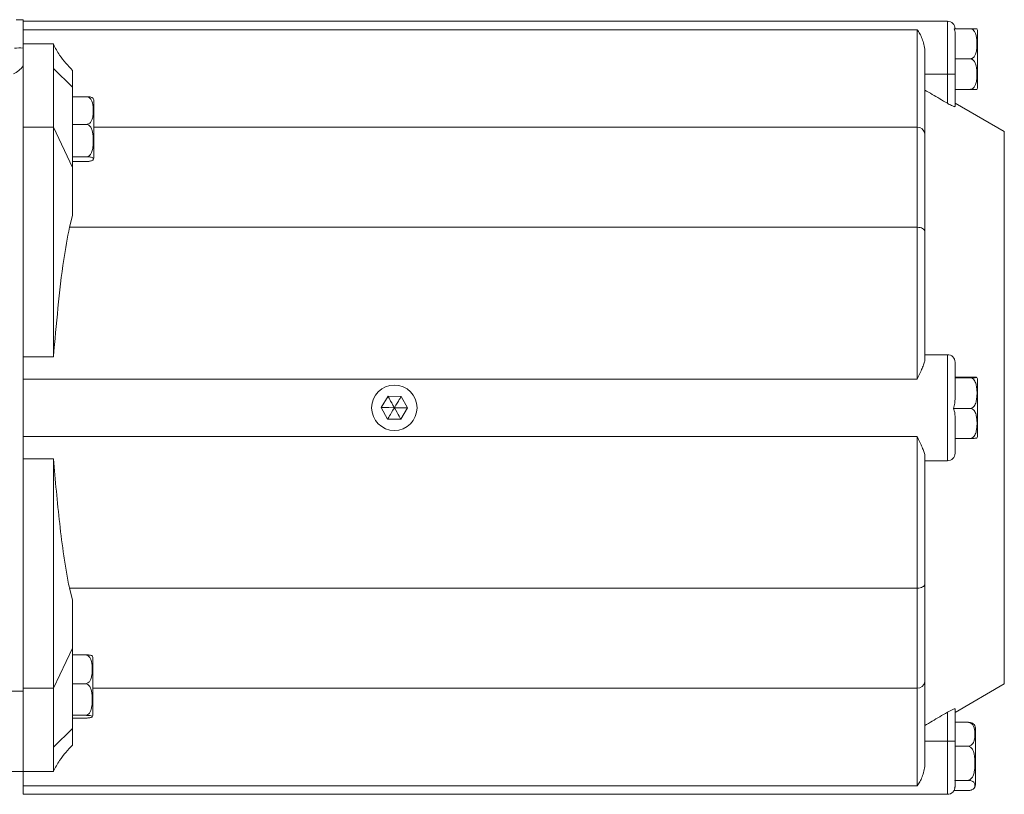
# Model space of a CAD drawing. Header units: millimetres. Extents: x 104 to 691, y -53 to 667.
# Tile 19 of 29: x 290 to 420, y 460 to 562. Entities that reach past the tile are written whole.
import ezdxf

# ---------------------------------------------------------------- set-up
doc = ezdxf.new("R2010")
doc.units = ezdxf.units.MM

msp = doc.modelspace()

# ---------------------------------------------------------------- linework, layer by layer
at = {"color": 7, "linetype": 'Continuous', "lineweight": 15}
for p, q in [((290.86, 562.15), (289.95, 562.15)), ((290.86, 562.15), (290.86, 558.4)), ((412.86, 561.95), (290.86, 561.95)), ((408.86, 560.83), (290.86, 560.83)), ((408.86, 547.95), (408.86, 560.83)), ((413.76, 560.96), (415.83, 560.96)), ((413.86, 560.33), (413.86, 554.95)), ((416.83, 553.33), (416.83, 560.57)), ((294.86, 558.95), (290.86, 558.95)), ((294.86, 558.95), (294.86, 555.73)), ((290.86, 558.4), (290.86, 556.04)), ((409.86, 558.04), (409.86, 547.11)), ((413.86, 556.98), (415.83, 556.98)), ((290.86, 514.85), (290.86, 556.04)), ((294.86, 555.73), (294.86, 547.95)), ((294.86, 555.73), (297.36, 553.25)), ((297.36, 555.45), (297.36, 553.25)), ((412.86, 554.95), (409.86, 554.95)), ((412.86, 554.95), (413.86, 554.95)), ((412.86, 551.12), (412.86, 554.95)), ((413.86, 554.95), (413.86, 550.69)), ((297.36, 553.25), (297.36, 542.65)), ((413.86, 552.96), (415.83, 552.96)), ((413.86, 552.93), (415.83, 552.93)), ((297.36, 551.99), (299.2, 551.99)), ((300.2, 544.1), (300.2, 551.34)), ((420.36, 547.39), (413.86, 551.14)), ((294.86, 547.95), (290.86, 547.95)), ((294.86, 547.95), (297.36, 542.65)), ((294.86, 547.95), (294.86, 517.67)), ((297.36, 548.34), (299.2, 548.34)), ((408.86, 534.76), (408.86, 547.95)), ((409.86, 547.11), (409.86, 534.22)), ((297.36, 544.07), (299.2, 544.07)), ((297.36, 543.44), (299.2, 543.44)), ((297.36, 542.65), (297.36, 536.3)), ((297.36, 536.3), (296.97, 534.76)), ((408.86, 534.76), (296.97, 534.76)), ((408.86, 514.74), (408.86, 534.76)), ((409.86, 534.22), (409.86, 517.23)), ((294.86, 517.67), (290.86, 517.67)), ((412.86, 517.95), (409.86, 517.95)), ((412.86, 503.95), (412.86, 517.95)), ((413.86, 516.95), (413.86, 512.23)), ((290.86, 514.74), (290.86, 514.85)), ((408.86, 514.74), (290.86, 514.74)), ((290.86, 507.16), (290.86, 514.74)), ((413.86, 514.99), (415.83, 514.99)), ((413.86, 514.91), (415.83, 514.91)), ((416.83, 507.33), (416.83, 514.57)), ((339.02, 512.46), (338.13, 510.98)), ((339.02, 512.46), (340.75, 512.43)), ((340.75, 512.43), (341.59, 510.92)), ((338.97, 509.46), (338.13, 510.98)), ((340.7, 509.43), (341.59, 510.92)), ((413.65, 510.87), (415.83, 510.87)), ((338.97, 509.46), (340.7, 509.43)), ((413.86, 509.57), (413.86, 504.95)), ((408.86, 507.16), (290.86, 507.16)), ((290.86, 506.6), (290.86, 507.16)), ((408.86, 487.14), (408.86, 507.16)), ((413.86, 506.91), (415.83, 506.91)), ((290.86, 473.56), (290.86, 506.6)), ((409.86, 504.67), (409.86, 487.68)), ((290.86, 504.23), (294.86, 504.23)), ((294.86, 504.23), (294.86, 473.95)), ((412.86, 503.95), (409.86, 503.95)), ((409.86, 487.68), (409.86, 474.79)), ((408.86, 487.14), (296.97, 487.14)), ((296.97, 487.14), (297.36, 485.59)), ((408.86, 473.95), (408.86, 487.14)), ((297.36, 485.59), (297.36, 479.25)), ((297.36, 479.25), (294.86, 473.95)), ((297.36, 479.25), (297.36, 468.65)), ((297.36, 478.34), (299.06, 478.34)), ((300.06, 470.56), (300.06, 477.8)), ((297.36, 474.53), (299.06, 474.53)), ((409.86, 474.79), (409.86, 463.85)), ((413.86, 470.75), (420.36, 474.51)), ((281.11, 473.56), (290.86, 473.56)), ((294.86, 473.95), (290.86, 473.95)), ((290.86, 462.95), (290.86, 473.56)), ((294.86, 473.95), (294.86, 466.17)), ((408.86, 461.06), (408.86, 473.95)), ((412.86, 466.95), (412.86, 470.78)), ((413.86, 471.2), (413.86, 466.95)), ((297.36, 470.37), (299.06, 470.37)), ((297.36, 470.01), (299.06, 470.01)), ((413.86, 469.45), (415.56, 469.45)), ((294.86, 466.17), (297.36, 468.65)), ((297.36, 468.65), (297.36, 466.45)), ((416.56, 461.33), (416.56, 468.57)), ((412.86, 466.95), (409.86, 466.95)), ((412.86, 466.95), (413.86, 466.95)), ((413.86, 466.95), (413.86, 462.02)), ((294.86, 466.17), (294.86, 462.95)), ((413.86, 466.29), (415.56, 466.29)), ((290.86, 462.95), (280.68, 462.95)), ((294.86, 462.95), (290.86, 462.95)), ((290.86, 461.06), (290.86, 462.95)), ((413.85, 461.79), (415.56, 461.79)), ((413.86, 461.59), (413.86, 461)), ((408.86, 461.06), (290.86, 461.06)), ((290.86, 459.95), (290.86, 461.06)), ((413.73, 460.45), (415.56, 460.45)), ((413.86, 461), (413.78, 460.77)), ((290.86, 459.95), (412.86, 459.95))]:
    msp.add_line(p, q, dxfattribs=at)
at = {"color": 8, "linetype": 'Continuous', "lineweight": 15}
for p, q in [((412.86, 554.95), (412.86, 561.95)), ((408.86, 547.95), (300.2, 547.95)), ((420.36, 510.95), (420.36, 547.39)), ((420.36, 474.51), (420.36, 510.95)), ((408.86, 473.95), (300.06, 473.95)), ((412.86, 459.95), (412.86, 466.95))]:
    msp.add_line(p, q, dxfattribs=at)
at = {"color": 7, "linetype": 'Continuous', "lineweight": 15, "flags": 128}
for points in [[(408.86, 534.76), (409.06, 534.75), (409.24, 534.72), (409.42, 534.67), (409.57, 534.6), (409.69, 534.52), (409.79, 534.43), (409.84, 534.32), (409.86, 534.22)], [(409.86, 487.68), (409.84, 487.57), (409.79, 487.47), (409.69, 487.38), (409.57, 487.3), (409.42, 487.23), (409.24, 487.18), (409.06, 487.15), (408.86, 487.14)]]:
    msp.add_lwpolyline(points, dxfattribs=at)
at = {"color": 7, "linetype": 'Continuous', "lineweight": 15}
for centre, radius, start, end in [((412.86, 560.95), 1, 0, 90), ((415.83, 560.57), 1, 0, 22.4413), ((290.42, 551.82), 6.6, 86.1943, 96.1276), ((415.83, 553.33), 1, 337.5574, 0), ((299.2, 551.34), 1, 0, 25.4504), ((408.94, 547.02), 0.931, 5.3668, 94.5117), ((299.2, 544.1), 1, 334.6324, 0), ((412.86, 516.95), 1, 0, 90), ((415.83, 514.57), 1, 0, 22.5083), ((339.86, 510.95), 3, 0, 180), ((339.86, 510.95), 3, 180, 0), ((415.83, 507.33), 1, 337.4369, 0), ((412.86, 504.95), 1, 270, 360), ((299.06, 477.8), 1, 0, 23.6992), ((408.94, 474.88), 0.931, 265.4879, 354.6336), ((299.06, 470.56), 1, 336.3787, 0), ((415.56, 468.57), 1, 0, 34.508), ((412.86, 460.95), 1, 270, 0), ((415.56, 461.33), 1, 325.49, 0)]:
    msp.add_arc(centre, radius, start, end, dxfattribs=at)
at = {"color": 8, "linetype": 'Continuous', "lineweight": 15}
msp.add_arc((287.72, 558.52), 4, 298.0403, 321.7415, dxfattribs=at)
at = {"color": 7, "linetype": 'Continuous', "lineweight": 15}
for points, knots in [([(409.86, 558.04), (409.86, 558.34), (409.82, 558.62), (409.7, 559.16), (409.61, 559.41), (409.42, 559.87), (409.32, 560.09), (409.09, 560.48), (408.98, 560.67), (408.86, 560.83)], [0, 0, 0, 0, 0.25, 0.25, 0.5, 0.5, 0.75, 0.75, 1, 1, 1, 1]), ([(413.76, 560.96), (413.79, 560.87), (413.85, 560.66), (413.86, 560.45), (413.86, 560.33)], [0, 0, 0, 0, 0.438976, 1, 1, 1, 1]), ([(415.83, 560.96), (415.89, 560.96), (416.01, 560.95), (416.2, 560.86), (416.41, 560.66), (416.7, 560.11), (416.77, 559.22), (416.75, 558.31), (416.6, 557.65), (416.42, 557.3), (416.21, 557.1), (416.02, 557), (415.89, 556.98), (415.83, 556.98)], [0, 0, 0, 0, 0.032769, 0.065435, 0.117649, 0.205176, 0.449555, 0.679383, 0.796592, 0.879893, 0.928252, 0.966549, 1, 1, 1, 1]), ([(416.76, 560.95), (416.75, 560.95), (416.73, 560.95), (416.57, 560.96), (416.38, 560.96), (416.18, 560.96), (416, 560.96), (415.88, 560.96), (415.83, 560.96)], [0, 0, 0, 0, 0.411403, 0.621687, 0.778911, 0.870591, 0.944668, 1, 1, 1, 1]), ([(297.36, 555.45), (297.07, 555.77), (296.48, 556.41), (295.58, 557.53), (295.12, 558.42), (294.86, 558.9)], [0, 0, 0, 0, 0.309619, 0.624519, 1, 1, 1, 1]), ([(415.83, 556.98), (415.89, 556.97), (416.01, 556.96), (416.2, 556.87), (416.41, 556.67), (416.7, 556.11), (416.77, 555.23), (416.75, 554.3), (416.6, 553.64), (416.42, 553.28), (416.21, 553.08), (416.02, 552.98), (415.89, 552.97), (415.83, 552.96)], [0, 0, 0, 0, 0.032769, 0.065435, 0.117651, 0.205176, 0.449554, 0.679383, 0.796591, 0.879895, 0.928252, 0.96655, 1, 1, 1, 1]), ([(409.86, 552.87), (410.52, 552.49), (411.52, 551.9), (412.52, 551.32), (412.86, 551.12)], [0, 0, 0, 0, 0.657428, 1, 1, 1, 1]), ([(415.83, 552.96), (415.86, 552.96), (415.95, 552.96), (416.11, 552.96), (416.32, 552.96), (416.55, 552.96), (416.72, 552.96), (416.79, 552.95), (416.76, 552.95), (416.76, 552.95)], [0, 0, 0, 0, 0.033786, 0.0960287, 0.1836675, 0.3192651, 0.578094, 0.9900895, 1, 1, 1, 1]), ([(416.68, 552.94), (416.64, 552.94), (416.57, 552.94), (416.43, 552.94), (416.33, 552.94), (416.33, 552.94)], [0, 0, 0, 0, 0.570691, 0.997383, 1, 1, 1, 1]), ([(299.2, 551.99), (299.26, 551.99), (299.38, 551.98), (299.56, 551.89), (299.78, 551.71), (300.06, 551.21), (300.14, 550.4), (300.12, 549.56), (299.97, 548.96), (299.78, 548.63), (299.58, 548.45), (299.39, 548.36), (299.26, 548.35), (299.2, 548.34)], [0, 0, 0, 0, 0.032768, 0.065434, 0.117648, 0.205176, 0.449555, 0.679382, 0.796591, 0.879895, 0.928253, 0.966549, 1, 1, 1, 1]), ([(300.09, 551.76), (300.08, 551.78), (300.07, 551.83), (299.93, 551.9), (299.75, 551.95), (299.54, 551.98), (299.36, 551.99), (299.25, 551.99), (299.2, 551.99)], [0, 0, 0, 0, 0.268462, 0.529821, 0.725229, 0.839163, 0.931228, 1, 1, 1, 1]), ([(413.86, 550.69), (413.85, 550.68), (413.84, 550.66), (413.7, 550.7), (413.51, 550.78), (413.25, 550.9), (413.02, 551.02), (412.89, 551.1), (412.86, 551.12)], [0, 0, 0, 0, 0.177218, 0.354489, 0.532376, 0.724846, 0.942802, 1, 1, 1, 1]), ([(299.2, 548.34), (299.26, 548.34), (299.38, 548.33), (299.56, 548.23), (299.78, 548.01), (300.06, 547.42), (300.14, 546.48), (300.12, 545.49), (299.97, 544.79), (299.78, 544.41), (299.58, 544.19), (299.39, 544.09), (299.26, 544.07), (299.2, 544.07)], [0, 0, 0, 0, 0.032768, 0.065433, 0.117648, 0.205178, 0.449555, 0.679384, 0.796591, 0.879894, 0.928254, 0.966549, 1, 1, 1, 1]), ([(299.2, 544.07), (299.23, 544.07), (299.32, 544.07), (299.48, 544.06), (299.68, 544.04), (299.92, 543.98), (300.1, 543.89), (300.14, 543.75), (300.1, 543.63), (299.94, 543.54), (299.75, 543.49), (299.54, 543.46), (299.36, 543.44), (299.25, 543.44), (299.2, 543.44)], [0, 0, 0, 0, 0.01706, 0.0484849, 0.0927354, 0.1612029, 0.2918945, 0.4999187, 0.7085518, 0.8126785, 0.8905298, 0.9359217, 0.972601, 1, 1, 1, 1]), ([(296.97, 534.76), (296.71, 533.35), (296.06, 529.81), (295.43, 524.1), (295.05, 519.81), (294.86, 517.67)], [0, 0, 0, 0, 0.249317, 0.624515, 1, 1, 1, 1]), ([(409.86, 517.23), (409.86, 517.08), (409.82, 516.92), (409.7, 516.55), (409.61, 516.35), (409.42, 515.93), (409.32, 515.71), (409.09, 515.24), (408.98, 514.99), (408.86, 514.74)], [0, 0, 0, 0, 0.25, 0.25, 0.5, 0.5, 0.75, 0.75, 1, 1, 1, 1]), ([(415.83, 514.99), (415.9, 514.99), (415.96, 514.99), (416.09, 514.99), (416.14, 514.99), (416.3, 514.99), (416.38, 514.98), (416.5, 514.98), (416.55, 514.98), (416.63, 514.97), (416.65, 514.97), (416.68, 514.97)], [0, 0, 0, 0, 0.125, 0.125, 0.25, 0.25, 0.5, 0.5, 0.75, 0.75, 1, 1, 1, 1]), ([(416.75, 514.95), (416.75, 514.95), (416.78, 514.94), (416.73, 514.93), (416.57, 514.92), (416.38, 514.91), (416.17, 514.91), (416, 514.91), (415.88, 514.91), (415.83, 514.91)], [0, 0, 0, 0, 0.025779, 0.432219, 0.635071, 0.786734, 0.875166, 0.946625, 1, 1, 1, 1]), ([(415.83, 514.91), (415.95, 514.91), (416.06, 514.87), (416.24, 514.76), (416.32, 514.68), (416.51, 514.43), (416.58, 514.24), (416.68, 513.86), (416.71, 513.67), (416.75, 513.28), (416.76, 513.08), (416.76, 512.69), (416.75, 512.49), (416.71, 512.1), (416.68, 511.9), (416.58, 511.52), (416.51, 511.33), (416.32, 511.09), (416.24, 511.01), (416.05, 510.9), (415.95, 510.87), (415.83, 510.87)], [0, 0, 0, 0, 0.0625, 0.0625, 0.125, 0.125, 0.25, 0.25, 0.375, 0.375, 0.5, 0.5, 0.625, 0.625, 0.75, 0.75, 0.875, 0.875, 0.9375, 0.9375, 1, 1, 1, 1]), ([(413.86, 512.23), (413.86, 512), (413.85, 511.77), (413.79, 511.31), (413.74, 511.08), (413.65, 510.87)], [0, 0, 0, 0, 0.5, 0.5, 1, 1, 1, 1]), ([(413.65, 510.87), (413.69, 510.76), (413.85, 510.34), (413.86, 509.9), (413.86, 509.57)], [0, 0, 0, 0, 0.256142, 1, 1, 1, 1]), ([(415.83, 510.87), (415.95, 510.87), (416.06, 510.83), (416.24, 510.72), (416.32, 510.65), (416.51, 510.4), (416.58, 510.22), (416.68, 509.84), (416.71, 509.65), (416.75, 509.27), (416.76, 509.08), (416.76, 508.69), (416.75, 508.5), (416.71, 508.12), (416.68, 507.93), (416.58, 507.55), (416.51, 507.37), (416.32, 507.13), (416.24, 507.05), (416.05, 506.94), (415.95, 506.91), (415.83, 506.91)], [0, 0, 0, 0, 0.0625, 0.0625, 0.125, 0.125, 0.25, 0.25, 0.375, 0.375, 0.5, 0.5, 0.625, 0.625, 0.75, 0.75, 0.875, 0.875, 0.9375, 0.9375, 1, 1, 1, 1]), ([(409.86, 504.67), (409.86, 504.82), (409.82, 504.98), (409.7, 505.34), (409.61, 505.54), (409.42, 505.96), (409.32, 506.19), (409.09, 506.65), (408.98, 506.9), (408.86, 507.16)], [0, 0, 0, 0, 0.25, 0.25, 0.5, 0.5, 0.75, 0.75, 1, 1, 1, 1]), ([(415.83, 506.91), (415.86, 506.91), (415.95, 506.91), (416.11, 506.91), (416.31, 506.91), (416.55, 506.92), (416.73, 506.93), (416.74, 506.94), (416.75, 506.95)], [0, 0, 0, 0, 0.035058, 0.099646, 0.190582, 0.33128, 0.599866, 1, 1, 1, 1]), ([(294.86, 504.23), (295.11, 501.37), (295.49, 497.09), (296.12, 492.1), (296.55, 489.26), (296.83, 487.84), (296.97, 487.14)], [0, 0, 0, 0, 0.499555, 0.749613, 0.874762, 1, 1, 1, 1]), ([(299.06, 478.34), (299.12, 478.34), (299.24, 478.33), (299.43, 478.24), (299.64, 478.05), (299.93, 477.52), (300, 476.68), (299.98, 475.81), (299.83, 475.18), (299.65, 474.84), (299.44, 474.65), (299.25, 474.55), (299.12, 474.54), (299.06, 474.53)], [0, 0, 0, 0, 0.032769, 0.065433, 0.11765, 0.205176, 0.449553, 0.679383, 0.796591, 0.879895, 0.928253, 0.966549, 1, 1, 1, 1]), ([(299.97, 478.19), (299.96, 478.21), (299.95, 478.25), (299.8, 478.29), (299.61, 478.32), (299.41, 478.34), (299.23, 478.34), (299.11, 478.34), (299.06, 478.34)], [0, 0, 0, 0, 0.341511, 0.57676, 0.75266, 0.855223, 0.938094, 1, 1, 1, 1]), ([(299.06, 474.53), (299.12, 474.53), (299.24, 474.52), (299.43, 474.42), (299.64, 474.21), (299.93, 473.64), (300, 472.72), (299.98, 471.76), (299.83, 471.07), (299.65, 470.7), (299.44, 470.49), (299.25, 470.39), (299.12, 470.37), (299.06, 470.37)], [0, 0, 0, 0, 0.032769, 0.065433, 0.117649, 0.205177, 0.449555, 0.679383, 0.796591, 0.879895, 0.928253, 0.966549, 1, 1, 1, 1]), ([(412.86, 470.78), (412.52, 470.58), (411.52, 469.99), (410.52, 469.41), (409.86, 469.02)], [0, 0, 0, 0, 0.342572, 1, 1, 1, 1]), ([(412.86, 470.78), (412.98, 470.85), (413.22, 470.99), (413.55, 471.14), (413.77, 471.22), (413.85, 471.23), (413.86, 471.21), (413.86, 471.2)], [0, 0, 0, 0, 0.250634, 0.502474, 0.721788, 0.909821, 1, 1, 1, 1]), ([(299.06, 470.37), (299.1, 470.37), (299.18, 470.37), (299.34, 470.36), (299.55, 470.35), (299.78, 470.32), (299.96, 470.27), (300.01, 470.19), (299.96, 470.12), (299.8, 470.07), (299.61, 470.04), (299.41, 470.02), (299.23, 470.01), (299.11, 470.01), (299.06, 470.01)], [0, 0, 0, 0, 0.01706, 0.048485, 0.092734, 0.161203, 0.291896, 0.499919, 0.708554, 0.812675, 0.890528, 0.935923, 0.972601, 1, 1, 1, 1]), ([(415.56, 469.45), (415.62, 469.44), (415.73, 469.43), (415.92, 469.36), (416.13, 469.21), (416.42, 468.77), (416.5, 468.07), (416.48, 467.35), (416.33, 466.83), (416.14, 466.54), (415.93, 466.39), (415.75, 466.31), (415.62, 466.3), (415.56, 466.29)], [0, 0, 0, 0, 0.032769, 0.065435, 0.11765, 0.205175, 0.449554, 0.679384, 0.796592, 0.879894, 0.928253, 0.966549, 1, 1, 1, 1]), ([(416.37, 469.13), (416.34, 469.17), (416.28, 469.26), (416.1, 469.36), (415.9, 469.42), (415.72, 469.44), (415.61, 469.45), (415.56, 469.45)], [0, 0, 0, 0, 0.312782, 0.598385, 0.764931, 0.899488, 1, 1, 1, 1]), ([(294.86, 463), (295.12, 463.48), (295.58, 464.36), (296.48, 465.49), (297.07, 466.13), (297.36, 466.45)], [0, 0, 0, 0, 0.375481, 0.690381, 1, 1, 1, 1]), ([(415.56, 466.29), (415.62, 466.29), (415.73, 466.28), (415.92, 466.17), (416.13, 465.95), (416.42, 465.33), (416.5, 464.33), (416.48, 463.3), (416.33, 462.55), (416.14, 462.15), (415.93, 461.93), (415.75, 461.81), (415.62, 461.8), (415.56, 461.79)], [0, 0, 0, 0, 0.032769, 0.065435, 0.117649, 0.205177, 0.449554, 0.679382, 0.79659, 0.879894, 0.928252, 0.966549, 1, 1, 1, 1]), ([(409.86, 463.85), (409.86, 463.56), (409.82, 463.27), (409.7, 462.74), (409.61, 462.49), (409.42, 462.02), (409.32, 461.81), (409.09, 461.41), (408.98, 461.23), (408.86, 461.06)], [0, 0, 0, 0, 0.25, 0.25, 0.5, 0.5, 0.75, 0.75, 1, 1, 1, 1]), ([(415.56, 461.79), (415.59, 461.79), (415.67, 461.79), (415.83, 461.78), (416.04, 461.73), (416.27, 461.62), (416.45, 461.41), (416.5, 461.12), (416.46, 460.85), (416.29, 460.65), (416.1, 460.54), (415.9, 460.48), (415.72, 460.45), (415.61, 460.45), (415.56, 460.45)], [0, 0, 0, 0, 0.0170589, 0.0484867, 0.092739, 0.1612036, 0.2918961, 0.4999217, 0.7085551, 0.8126767, 0.8905282, 0.9359225, 0.9726012, 1, 1, 1, 1])]:
    msp.add_open_spline(points, degree=3, knots=knots, dxfattribs=at)
for points in [[(339.02, 512.46), (339.05, 512.41), (339.33, 511.91), (339.86, 510.95)], [(340.75, 512.43), (340.72, 512.38), (340.43, 511.89), (339.86, 510.95)], [(338.13, 510.98), (338.19, 510.98), (338.77, 510.97), (339.86, 510.95)], [(338.97, 509.46), (339, 509.51), (339.3, 510.01), (339.86, 510.95)], [(340.7, 509.43), (340.68, 509.48), (340.39, 509.99), (339.86, 510.95)], [(341.59, 510.92), (341.54, 510.92), (340.96, 510.93), (339.86, 510.95)], [(413.86, 462.02), (413.86, 461.95), (413.86, 461.87), (413.85, 461.79)], [(413.85, 461.79), (413.86, 461.73), (413.86, 461.66), (413.86, 461.59)]]:
    msp.add_open_spline(points, degree=3, dxfattribs=at)

doc.saveas('drawing.dxf')
